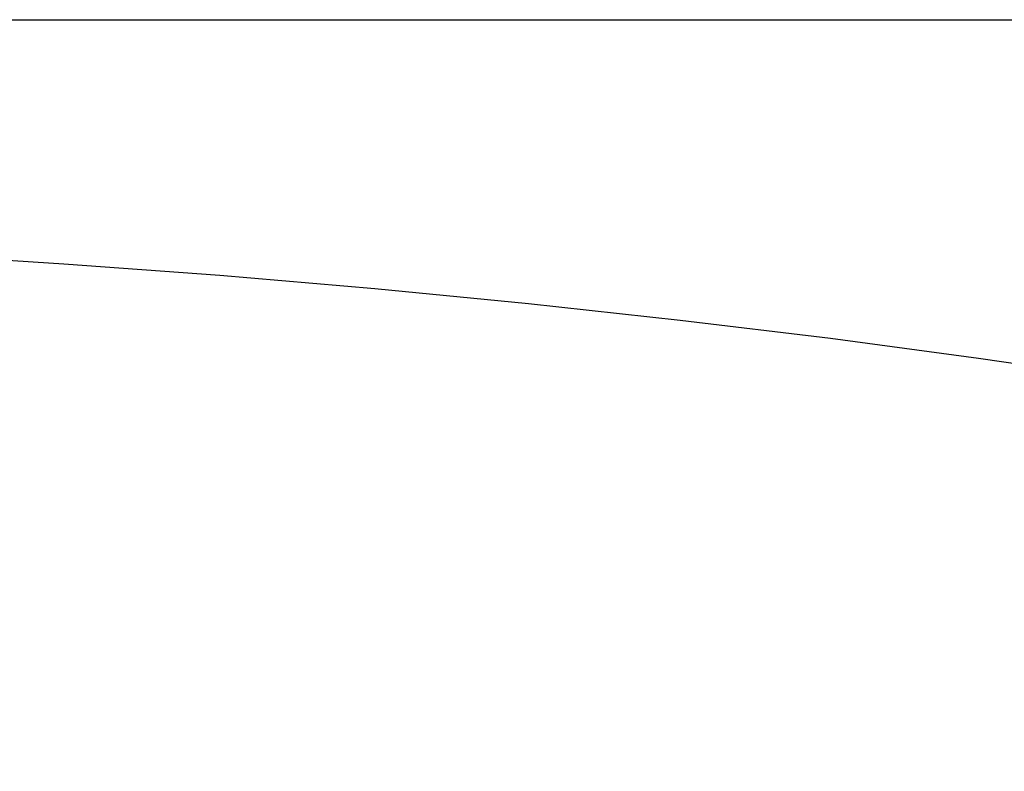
# Model space of a CAD drawing. Extents: x 35614 to 36526, y 4034 to 4838.
# Tile 53 of 79: x 36178 to 36295, y 4267 to 4356. Entities that reach past the tile are written whole.
import ezdxf

# ---------------------------------------------------------------- set-up
doc = ezdxf.new("R2010")
doc.units = 0
doc.layers.add('PREDEFINITO', color=7, linetype='CONTINUOUS')

msp = doc.modelspace()

# ---------------------------------------------------------------- linework, layer by layer
at = {"layer": 'PREDEFINITO'}
for p, q in [((35823.7, 4355.76, -139.73), (36316.3, 4355.76, -139.73)), ((36164.39, 4327.99, -38.99), (36183.03, 4326.82, -42.16)), ((36183.03, 4326.82, -42.16), (36201.55, 4325.45, -45.89)), ((36201.55, 4325.45, -45.89), (36219.92, 4323.88, -50.16)), ((36219.92, 4323.88, -50.16), (36238.12, 4322.1, -54.97)), ((36238.12, 4322.1, -54.97), (36256.13, 4320.14, -60.3)), ((36256.13, 4320.14, -60.3), (36273.93, 4317.98, -66.16)), ((36273.93, 4317.98, -66.16), (36291.5, 4315.63, -72.53)), ((36291.5, 4315.63, -72.53), (36308.81, 4313.1, -79.41))]:
    msp.add_line(p, q, dxfattribs=at)
at = {"layer": 'PREDEFINITO', "extrusion": (3.24248e-08, 4.02705e-16, 1)}
msp.add_arc((36132.05, 4312.19, -319.73), 200, 270, 360, dxfattribs=at)
at = {"layer": 'PREDEFINITO', "extrusion": (3.24248e-08, -2.05302e-16, 1)}
msp.add_arc((36132.05, 4312.19, -139.73), 184.25, 270, 360, dxfattribs=at)

doc.saveas('drawing.dxf')
